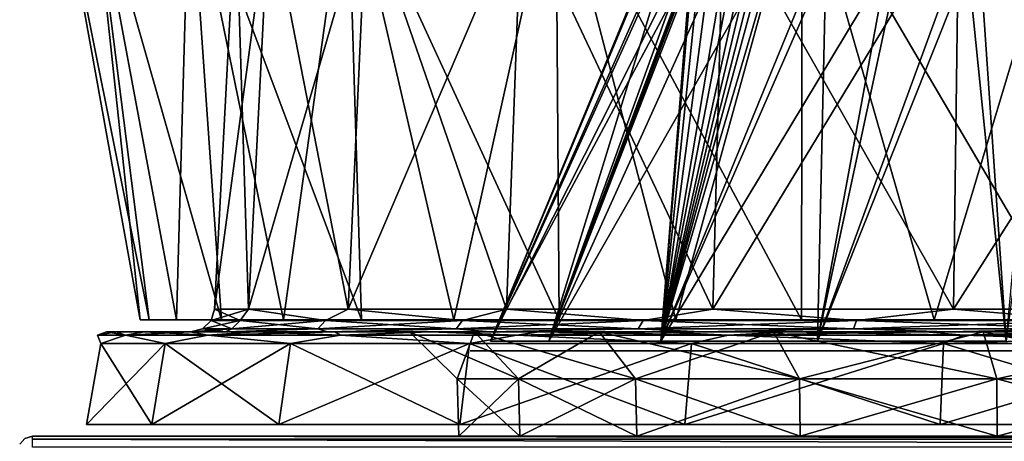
# Model space of a CAD drawing. Header units: millimetres. Extents: x -53 to 54, y -61 to 48.
# Tile 29 of 86: x -25 to -4, y -2 to 7. Entities that reach past the tile are written whole.
import ezdxf

# ---------------------------------------------------------------- set-up
doc = ezdxf.new("R2010")
doc.units = ezdxf.units.MM
doc.header["$LTSCALE"] = 65.185185
for name, color, linetype in [('274', 7, 'CONTINUOUS'), ('286', 7, 'CONTINUOUS'), ('292', 7, 'CONTINUOUS'), ('294', 7, 'CONTINUOUS'), ('33', 7, 'CONTINUOUS'), ('34', 7, 'CONTINUOUS'), ('348', 7, 'CONTINUOUS'), ('365', 7, 'CONTINUOUS'), ('366', 7, 'CONTINUOUS'), ('370', 7, 'CONTINUOUS'), ('373', 7, 'CONTINUOUS'), ('374', 7, 'CONTINUOUS'), ('38', 7, 'CONTINUOUS'), ('39', 7, 'CONTINUOUS'), ('55', 7, 'CONTINUOUS'), ('56', 7, 'CONTINUOUS')]:
    doc.layers.add(name, color=color, linetype=linetype)

msp = doc.modelspace()

# ---------------------------------------------------------------- linework, layer by layer
at = {"layer": '274', "color": 254, "linetype": 'Continuous', "true_color": 0xe3e3e3}
for points in [[(-15.169, -0.197, 2.181), (-13.94, -0.197, 6.366), (-11.325, 8.3, 2.812), (-15.169, -0.197, 2.181)], [(-15.169, -0.197, -2.181), (-15.169, -0.197, 2.181), (-11.645, 8.3, -0.739), (-15.169, -0.197, -2.181)], [(-11.645, 8.3, -0.739), (-15.169, -0.197, 2.181), (-11.621, 8.3, 1.049), (-11.645, 8.3, -0.739)], [(-11.621, 8.3, 1.049), (-15.169, -0.197, 2.181), (-11.325, 8.3, 2.812), (-11.621, 8.3, 1.049)], [(-13.94, -0.197, -6.366), (-15.169, -0.197, -2.181), (-10.878, 8.3, -4.222), (-13.94, -0.197, -6.366)], [(-10.878, 8.3, -4.222), (-15.169, -0.197, -2.181), (-11.396, 8.3, -2.51), (-10.878, 8.3, -4.222)], [(-11.396, 8.3, -2.51), (-15.169, -0.197, -2.181), (-11.645, 8.3, -0.739), (-11.396, 8.3, -2.51)], [(-11.325, 8.3, 2.812), (-13.94, -0.197, 6.366), (-10.762, 8.3, 4.51), (-11.325, 8.3, 2.812)], [(-10.762, 8.3, 4.51), (-13.94, -0.197, 6.366), (-10.863, 7.971, 4.711), (-10.762, 8.3, 4.51)], [(-11.582, -0.197, -10.036), (-13.94, -0.197, -6.366), (-9.095, 8.3, -7.31), (-11.582, -0.197, -10.036)], [(-9.095, 8.3, -7.31), (-13.94, -0.197, -6.366), (-10.105, 8.3, -5.834), (-9.095, 8.3, -7.31)], [(-10.105, 8.3, -5.834), (-13.94, -0.197, -6.366), (-10.878, 8.3, -4.222), (-10.105, 8.3, -5.834)], [(-9.512, 7.97, 7.052), (-11.582, -0.197, 10.036), (-9.287, 8.3, 7.065), (-9.512, 7.97, 7.052)], [(-9.287, 8.3, 7.065), (-11.582, -0.197, 10.036), (-8.098, 8.3, 8.401), (-9.287, 8.3, 7.065)], [(-11.582, -0.197, 10.036), (-8.285, -0.197, 12.892), (-8.098, 8.3, 8.401), (-11.582, -0.197, 10.036)], [(-7.871, 8.3, -8.614), (-11.582, -0.197, -10.036), (-9.095, 8.3, -7.31), (-7.871, 8.3, -8.614)], [(-6.463, 8.3, -9.715), (-11.582, -0.197, -10.036), (-7.871, 8.3, -8.614), (-6.463, 8.3, -9.715)], [(-8.285, -0.197, -12.892), (-11.582, -0.197, -10.036), (-6.463, 8.3, -9.715), (-8.285, -0.197, -12.892)], [(-8.285, -0.197, 12.892), (-4.318, -0.197, 14.704), (-5.182, 8.3, 10.455), (-8.285, -0.197, 12.892)], [(-6.719, 8.3, 9.54), (-8.285, -0.197, 12.892), (-5.182, 8.3, 10.455), (-6.719, 8.3, 9.54)], [(-8.098, 8.3, 8.401), (-8.285, -0.197, 12.892), (-6.719, 8.3, 9.54), (-8.098, 8.3, 8.401)], [(-4.318, -0.197, -14.704), (-8.285, -0.197, -12.892), (-4.902, 8.3, -10.589), (-4.318, -0.197, -14.704)], [(-4.902, 8.3, -10.589), (-8.285, -0.197, -12.892), (-6.463, 8.3, -9.715), (-4.902, 8.3, -10.589)], [(-5.182, 8.3, 10.455), (-4.318, -0.197, 14.704), (-3.524, 8.3, 11.124), (-5.182, 8.3, 10.455)], [(-3.227, 8.3, -11.214), (-4.318, -0.197, -14.704), (-4.902, 8.3, -10.589), (-3.227, 8.3, -11.214)], [(-10.863, 7.971, 4.711), (-13.94, -0.197, 6.366), (-10.933, 7.689, 4.91), (-10.863, 7.971, 4.711)], [(-9.72, 7.687, 7.013), (-11.582, -0.197, 10.036), (-9.512, 7.97, 7.052), (-9.72, 7.687, 7.013)], [(-10.933, 7.689, 4.91), (-13.94, -0.197, 6.366), (-10.977, 7.452, 5.105), (-10.933, 7.689, 4.91)], [(-9.912, 7.448, 6.952), (-11.582, -0.197, 10.036), (-9.72, 7.687, 7.013), (-9.912, 7.448, 6.952)], [(-13.94, -0.197, 6.366), (-11.582, -0.197, 10.036), (-10.977, 7.452, 5.105), (-13.94, -0.197, 6.366)], [(-10.977, 7.452, 5.105), (-11.582, -0.197, 10.036), (-10.999, 7.174, 5.381), (-10.977, 7.452, 5.105)], [(-10.165, 7.169, 6.832), (-11.582, -0.197, 10.036), (-9.912, 7.448, 6.952), (-10.165, 7.169, 6.832)], [(-10.999, 7.174, 5.381), (-11.582, -0.197, 10.036), (-10.98, 6.982, 5.631), (-10.999, 7.174, 5.381)], [(-10.372, 6.978, 6.69), (-11.582, -0.197, 10.036), (-10.165, 7.169, 6.832), (-10.372, 6.978, 6.69)], [(-10.98, 6.982, 5.631), (-11.582, -0.197, 10.036), (-10.863, 6.797, 6.044), (-10.98, 6.982, 5.631)], [(-10.668, 6.796, 6.382), (-11.582, -0.197, 10.036), (-10.372, 6.978, 6.69), (-10.668, 6.796, 6.382)], [(-10.863, 6.797, 6.044), (-11.582, -0.197, 10.036), (-10.668, 6.796, 6.382), (-10.863, 6.797, 6.044)]]:
    msp.add_3dface(points, dxfattribs=at)
at = {"layer": '286', "color": 254, "linetype": 'Continuous', "true_color": 0xe3e3e3}
for points in [[(-14.332, -0.4, -6.546), (-15.596, -0.4, -2.242), (-14.2, -0.4, -6.482), (-14.332, -0.4, -6.546)], [(-14.2, -0.4, -6.482), (-15.596, -0.4, -2.242), (-15.45, -0.4, -2.222), (-14.2, -0.4, -6.482)], [(-15.596, -0.4, -2.242), (-15.595, -0.4, 2.243), (-15.45, -0.4, -2.222), (-15.596, -0.4, -2.242)], [(-15.595, -0.4, 2.243), (-14.332, -0.4, 6.545), (-14.199, -0.4, 6.483), (-15.595, -0.4, 2.243)], [(-15.45, -0.4, -2.222), (-15.595, -0.4, 2.243), (-15.45, -0.4, 2.221), (-15.45, -0.4, -2.222)], [(-15.45, -0.4, 2.221), (-15.595, -0.4, 2.243), (-14.199, -0.4, 6.483), (-15.45, -0.4, 2.221)], [(-11.908, -0.4, -10.318), (-14.332, -0.4, -6.546), (-11.798, -0.4, -10.22), (-11.908, -0.4, -10.318)], [(-11.798, -0.4, -10.22), (-14.332, -0.4, -6.546), (-14.2, -0.4, -6.482), (-11.798, -0.4, -10.22)], [(-14.332, -0.4, 6.545), (-11.909, -0.4, 10.317), (-11.797, -0.4, 10.221), (-14.332, -0.4, 6.545)], [(-14.199, -0.4, 6.483), (-14.332, -0.4, 6.545), (-11.797, -0.4, 10.221), (-14.199, -0.4, 6.483)], [(-11.909, -0.4, 10.317), (-8.519, -0.4, 13.254), (-8.439, -0.4, 13.131), (-11.909, -0.4, 10.317)], [(-11.797, -0.4, 10.221), (-11.909, -0.4, 10.317), (-8.439, -0.4, 13.131), (-11.797, -0.4, 10.221)], [(-8.519, -0.4, -13.254), (-11.908, -0.4, -10.318), (-8.44, -0.4, -13.13), (-8.519, -0.4, -13.254)], [(-8.44, -0.4, -13.13), (-11.908, -0.4, -10.318), (-11.798, -0.4, -10.22), (-8.44, -0.4, -13.13)], [(-4.439, -0.4, -15.118), (-8.519, -0.4, -13.254), (-4.398, -0.4, -14.977), (-4.439, -0.4, -15.118)], [(-4.398, -0.4, -14.977), (-8.519, -0.4, -13.254), (-8.44, -0.4, -13.13), (-4.398, -0.4, -14.977)], [(-8.519, -0.4, 13.254), (-4.44, -0.4, 15.117), (-4.397, -0.4, 14.977), (-8.519, -0.4, 13.254)], [(-8.439, -0.4, 13.131), (-8.519, -0.4, 13.254), (-4.397, -0.4, 14.977), (-8.439, -0.4, 13.131)], [(-4.44, -0.4, 15.117), (0, -0.4, 15.756), (0, -0.4, 15.609), (-4.44, -0.4, 15.117)], [(-4.44, -0.4, 15.117), (0, -0.4, 15.609), (-4.397, -0.4, 14.977), (-4.44, -0.4, 15.117)], [(0, -0.4, -15.756), (-4.439, -0.4, -15.118), (0, -0.4, -15.609), (0, -0.4, -15.756)], [(0, -0.4, -15.609), (-4.439, -0.4, -15.118), (-4.398, -0.4, -14.977), (0, -0.4, -15.609)]]:
    msp.add_3dface(points, dxfattribs=at)
at = {"layer": '292', "linetype": 'Continuous'}
for points in [[(-23.248, 0, 0), (-23.049, 0, 3.035), (-23.049, 0, -3.035), (-23.248, 0, 0)], [(-23.049, 0, -3.035), (-22.456, 0, 6.017), (-22.456, 0, -6.017), (-23.049, 0, -3.035)], [(-23.049, 0, 3.035), (-22.456, 0, 6.017), (-23.049, 0, -3.035), (-23.049, 0, 3.035)], [(-22.456, 0, -6.017), (-21.479, 0, 8.897), (-21.479, 0, -8.897), (-22.456, 0, -6.017)], [(-22.456, 0, 6.017), (-21.479, 0, 8.897), (-22.456, 0, -6.017), (-22.456, 0, 6.017)], [(-21.479, 0, 8.897), (-20.134, 0, 11.624), (-21.479, 0, -8.897), (-21.479, 0, 8.897)], [(-21.479, 0, -8.897), (-20.134, 0, 11.624), (-20.134, 0, -11.624), (-21.479, 0, -8.897)], [(-20.134, 0, -11.624), (-18.444, 0, 14.153), (-18.444, 0, -14.153), (-20.134, 0, -11.624)], [(-20.134, 0, 11.624), (-18.444, 0, 14.153), (-20.134, 0, -11.624), (-20.134, 0, 11.624)], [(-16.874, 0, -2.426), (-18.444, 0, -14.153), (-16.874, 0, 2.426), (-16.874, 0, -2.426)], [(-16.439, 0, -16.439), (-18.444, 0, -14.153), (-16.874, 0, -2.426), (-16.439, 0, -16.439)], [(-18.444, 0, -14.153), (-16.439, 0, 16.439), (-16.874, 0, 2.426), (-18.444, 0, -14.153)], [(-18.444, 0, 14.153), (-16.439, 0, 16.439), (-18.444, 0, -14.153), (-18.444, 0, 14.153)], [(-15.507, 0, -7.082), (-16.439, 0, -16.439), (-16.874, 0, -2.426), (-15.507, 0, -7.082)], [(-16.874, 0, 2.426), (-16.439, 0, 16.439), (-15.507, 0, 7.082), (-16.874, 0, 2.426)], [(-14.152, 0, -18.444), (-16.439, 0, -16.439), (-15.507, 0, -7.082), (-14.152, 0, -18.444)], [(-16.439, 0, 16.439), (-14.152, 0, 18.444), (-15.507, 0, 7.082), (-16.439, 0, 16.439)], [(-12.884, 0, -11.164), (-14.152, 0, -18.444), (-15.507, 0, -7.082), (-12.884, 0, -11.164)], [(-15.507, 0, 7.082), (-14.152, 0, 18.444), (-12.884, 0, 11.164), (-15.507, 0, 7.082)], [(-11.624, 0, -20.134), (-14.152, 0, -18.444), (-12.884, 0, -11.164), (-11.624, 0, -20.134)], [(-14.152, 0, 18.444), (-11.624, 0, 20.134), (-12.884, 0, 11.164), (-14.152, 0, 18.444)], [(-9.217, 0, -14.341), (-11.624, 0, -20.134), (-12.884, 0, -11.164), (-9.217, 0, -14.341)], [(-12.884, 0, 11.164), (-11.624, 0, 20.134), (-9.217, 0, 14.341), (-12.884, 0, 11.164)], [(-8.896, 0, -21.479), (-11.624, 0, -20.134), (-9.217, 0, -14.341), (-8.896, 0, -21.479)], [(-11.624, 0, 20.134), (-8.896, 0, 21.479), (-9.217, 0, 14.341), (-11.624, 0, 20.134)], [(-4.803, 0, -16.357), (-8.896, 0, -21.479), (-9.217, 0, -14.341), (-4.803, 0, -16.357)], [(-9.217, 0, 14.341), (-6.017, 0, 22.456), (-4.803, 0, 16.357), (-9.217, 0, 14.341)], [(-8.896, 0, 21.479), (-6.017, 0, 22.456), (-9.217, 0, 14.341), (-8.896, 0, 21.479)], [(-6.017, 0, -22.456), (-8.896, 0, -21.479), (-4.803, 0, -16.357), (-6.017, 0, -22.456)], [(-3.034, 0, -23.049), (-6.017, 0, -22.456), (-4.803, 0, -16.357), (-3.034, 0, -23.049)], [(-6.017, 0, 22.456), (-3.034, 0, 23.049), (-4.803, 0, 16.357), (-6.017, 0, 22.456)], [(0, 0, -17.048), (-3.034, 0, -23.049), (-4.803, 0, -16.357), (0, 0, -17.048)], [(-3.034, 0, 23.049), (0, 0, 23.248), (-4.803, 0, 16.357), (-3.034, 0, 23.049)], [(-4.803, 0, 16.357), (0, 0, 23.248), (0, 0, 17.048), (-4.803, 0, 16.357)]]:
    msp.add_3dface(points, dxfattribs=at)
at = {"layer": '294', "linetype": 'Continuous'}
for points in [[(-24.808, -2.2, -25.276), (-24.808, -2.2, 25.127), (-23.964, -2.2, -2.91), (-24.808, -2.2, -25.276)], [(-24.808, -2.2, 25.127), (0, -2.2, 24.14), (-5.777, -2.2, 23.438), (-24.808, -2.2, 25.127)], [(-23.964, -2.2, -2.91), (-24.808, -2.2, 25.127), (-23.964, -2.2, 2.91), (-23.964, -2.2, -2.91)], [(-23.964, -2.2, 2.91), (-24.808, -2.2, 25.127), (-22.571, -2.2, 8.56), (-23.964, -2.2, 2.91)], [(-22.571, -2.2, 8.56), (-24.808, -2.2, 25.127), (-19.866, -2.2, 13.713), (-22.571, -2.2, 8.56)], [(-19.866, -2.2, 13.713), (-24.808, -2.2, 25.127), (-16.007, -2.2, 18.069), (-19.866, -2.2, 13.713)], [(-16.007, -2.2, 18.069), (-24.808, -2.2, 25.127), (-11.218, -2.2, 21.375), (-16.007, -2.2, 18.069)], [(-11.218, -2.2, 21.375), (-24.808, -2.2, 25.127), (-5.777, -2.2, 23.438), (-11.218, -2.2, 21.375)], [(0, -2.2, -24.14), (-24.808, -2.2, -25.276), (-5.777, -2.2, -23.438), (0, -2.2, -24.14)], [(-5.777, -2.2, -23.438), (-24.808, -2.2, -25.276), (-11.218, -2.2, -21.375), (-5.777, -2.2, -23.438)], [(-11.218, -2.2, -21.375), (-24.808, -2.2, -25.276), (-16.007, -2.2, -18.069), (-11.218, -2.2, -21.375)], [(-16.007, -2.2, -18.069), (-24.808, -2.2, -25.276), (-19.866, -2.2, -13.713), (-16.007, -2.2, -18.069)], [(-19.866, -2.2, -13.713), (-24.808, -2.2, -25.276), (-22.571, -2.2, -8.56), (-19.866, -2.2, -13.713)], [(-22.571, -2.2, -8.56), (-24.808, -2.2, -25.276), (-23.964, -2.2, -2.91), (-22.571, -2.2, -8.56)], [(24.808, -2.2, -25.276), (-24.808, -2.2, -25.276), (0, -2.2, -24.14), (24.808, -2.2, -25.276)], [(-24.808, -2.2, 25.127), (24.808, -2.2, 25.127), (0, -2.2, 24.14), (-24.808, -2.2, 25.127)]]:
    msp.add_3dface(points, dxfattribs=at)
at = {"layer": '33', "color": 7, "linetype": 'Continuous', "true_color": 0xe0f2ff}
for points in [[(-20.975, 0.474), (-20.26, 0.474, -5.429), (-20.528, 9), (-20.975, 0.474)], [(-20.528, 9), (-20.26, 0.474, -5.429), (-19.829, 9, -5.313), (-20.528, 9)], [(-20.26, 0.474, -5.429), (-18.165, 0.474, -10.488), (-19.829, 9, -5.313), (-20.26, 0.474, -5.429)], [(-19.829, 9, -5.313), (-18.165, 0.474, -10.488), (-17.778, 9, -10.264), (-19.829, 9, -5.313)], [(-18.165, 0.474, -10.488), (-14.832, 0.474, -14.832), (-17.778, 9, -10.264), (-18.165, 0.474, -10.488)], [(-17.778, 9, -10.264), (-14.832, 0.474, -14.832), (-14.516, 9, -14.516), (-17.778, 9, -10.264)], [(-14.832, 0.474, -14.832), (-10.488, 0.474, -18.165), (-14.516, 9, -14.516), (-14.832, 0.474, -14.832)], [(-14.516, 9, -14.516), (-10.488, 0.474, -18.165), (-10.264, 9, -17.778), (-14.516, 9, -14.516)], [(-10.488, 0.474, -18.165), (-5.429, 0.474, -20.26), (-10.264, 9, -17.778), (-10.488, 0.474, -18.165)], [(-10.264, 9, -17.778), (-5.429, 0.474, -20.26), (-5.313, 9, -19.829), (-10.264, 9, -17.778)], [(-5.429, 0.474, -20.26), (0, 0.474, -20.975), (-5.313, 9, -19.829), (-5.429, 0.474, -20.26)], [(-5.313, 9, -19.829), (0, 0.474, -20.975), (0, 9, -20.528), (-5.313, 9, -19.829)]]:
    msp.add_3dface(points, dxfattribs=at)
at = {"layer": '34', "color": 7, "linetype": 'Continuous', "true_color": 0xe0f2ff}
for points in [[(-20.975, 0.474), (-20.528, 9), (-19.829, 9, 5.313), (-20.975, 0.474)], [(-20.26, 0.474, 5.429), (-20.975, 0.474), (-19.829, 9, 5.313), (-20.26, 0.474, 5.429)], [(-17.778, 9, 10.264), (-20.26, 0.474, 5.429), (-19.829, 9, 5.313), (-17.778, 9, 10.264)], [(-18.165, 0.474, 10.488), (-20.26, 0.474, 5.429), (-17.778, 9, 10.264), (-18.165, 0.474, 10.488)], [(-14.516, 9, 14.516), (-18.165, 0.474, 10.488), (-17.778, 9, 10.264), (-14.516, 9, 14.516)], [(-14.832, 0.474, 14.832), (-18.165, 0.474, 10.488), (-14.516, 9, 14.516), (-14.832, 0.474, 14.832)], [(-10.488, 0.474, 18.165), (-14.832, 0.474, 14.832), (-10.264, 9, 17.778), (-10.488, 0.474, 18.165)], [(-10.264, 9, 17.778), (-14.832, 0.474, 14.832), (-14.516, 9, 14.516), (-10.264, 9, 17.778)], [(-5.313, 9, 19.829), (-10.488, 0.474, 18.165), (-10.264, 9, 17.778), (-5.313, 9, 19.829)], [(-5.429, 0.474, 20.26), (-10.488, 0.474, 18.165), (-5.313, 9, 19.829), (-5.429, 0.474, 20.26)], [(0, 0.474, 20.975), (-5.429, 0.474, 20.26), (0, 9, 20.528), (0, 0.474, 20.975)], [(0, 9, 20.528), (-5.429, 0.474, 20.26), (-5.313, 9, 19.829), (0, 9, 20.528)]]:
    msp.add_3dface(points, dxfattribs=at)
at = {"layer": '348', "linetype": 'Continuous'}
for points in [[(-23.372, -0.248, -2.838), (-22.014, -0.248, -8.349), (-23.67, -1.952, -2.874), (-23.372, -0.248, -2.838)], [(-22.295, -1.952, 8.455), (-23.372, -0.248, 2.838), (-23.67, -1.952, 2.874), (-22.295, -1.952, 8.455)], [(-23.67, -1.952, 2.874), (-23.372, -0.248, -2.838), (-23.67, -1.952, -2.874), (-23.67, -1.952, 2.874)], [(-23.372, -0.248, 2.838), (-23.372, -0.248, -2.838), (-23.67, -1.952, 2.874), (-23.372, -0.248, 2.838)], [(-23.67, -1.952, -2.874), (-22.014, -0.248, -8.349), (-22.295, -1.952, -8.455), (-23.67, -1.952, -2.874)], [(-22.014, -0.248, 8.349), (-23.372, -0.248, 2.838), (-22.295, -1.952, 8.455), (-22.014, -0.248, 8.349)], [(-22.295, -1.952, -8.455), (-19.376, -0.248, -13.374), (-19.623, -1.952, -13.545), (-22.295, -1.952, -8.455)], [(-22.014, -0.248, -8.349), (-19.376, -0.248, -13.374), (-22.295, -1.952, -8.455), (-22.014, -0.248, -8.349)], [(-19.623, -1.952, 13.545), (-22.014, -0.248, 8.349), (-22.295, -1.952, 8.455), (-19.623, -1.952, 13.545)], [(-19.376, -0.248, 13.374), (-22.014, -0.248, 8.349), (-19.623, -1.952, 13.545), (-19.376, -0.248, 13.374)], [(-19.623, -1.952, -13.545), (-15.612, -0.248, -17.623), (-15.812, -1.952, -17.848), (-19.623, -1.952, -13.545)], [(-19.376, -0.248, -13.374), (-15.612, -0.248, -17.623), (-19.623, -1.952, -13.545), (-19.376, -0.248, -13.374)], [(-15.812, -1.952, 17.848), (-19.376, -0.248, 13.374), (-19.623, -1.952, 13.545), (-15.812, -1.952, 17.848)], [(-15.612, -0.248, 17.623), (-19.376, -0.248, 13.374), (-15.812, -1.952, 17.848), (-15.612, -0.248, 17.623)], [(-11.081, -1.952, 21.113), (-15.612, -0.248, 17.623), (-15.812, -1.952, 17.848), (-11.081, -1.952, 21.113)], [(-15.612, -0.248, -17.623), (-10.941, -0.248, -20.847), (-15.812, -1.952, -17.848), (-15.612, -0.248, -17.623)], [(-15.812, -1.952, -17.848), (-10.941, -0.248, -20.847), (-11.081, -1.952, -21.113), (-15.812, -1.952, -17.848)], [(-10.941, -0.248, 20.847), (-15.612, -0.248, 17.623), (-11.081, -1.952, 21.113), (-10.941, -0.248, 20.847)], [(-5.706, -1.952, 23.151), (-10.941, -0.248, 20.847), (-11.081, -1.952, 21.113), (-5.706, -1.952, 23.151)], [(-10.941, -0.248, -20.847), (-5.634, -0.248, -22.86), (-11.081, -1.952, -21.113), (-10.941, -0.248, -20.847)], [(-11.081, -1.952, -21.113), (-5.634, -0.248, -22.86), (-5.706, -1.952, -23.151), (-11.081, -1.952, -21.113)], [(-5.634, -0.248, 22.86), (-10.941, -0.248, 20.847), (-5.706, -1.952, 23.151), (-5.634, -0.248, 22.86)], [(0, -1.952, 23.844), (-5.634, -0.248, 22.86), (-5.706, -1.952, 23.151), (0, -1.952, 23.844)], [(-5.634, -0.248, -22.86), (0, -0.248, -23.544), (-5.706, -1.952, -23.151), (-5.634, -0.248, -22.86)], [(-5.706, -1.952, -23.151), (0, -0.248, -23.544), (0, -1.952, -23.844), (-5.706, -1.952, -23.151)], [(0, -0.248, 23.544), (-5.634, -0.248, 22.86), (0, -1.952, 23.844), (0, -0.248, 23.544)]]:
    msp.add_3dface(points, dxfattribs=at)
at = {"layer": '365', "linetype": 'Continuous'}
for points in [[(-24.808, -2.2, -25.276), (24.808, -2.2, -25.276), (24.808, -2.264, -25.461), (-24.808, -2.2, -25.276)], [(-24.808, -2.2, -25.276), (24.808, -2.264, -25.461), (-24.808, -2.264, -25.461), (-24.808, -2.2, -25.276)], [(24.808, -2.264, -25.461), (24.808, -2.429, -25.567), (-24.808, -2.264, -25.461), (24.808, -2.264, -25.461)], [(24.808, -2.429, -25.567), (-24.808, -2.429, -25.567), (-24.808, -2.264, -25.461), (24.808, -2.429, -25.567)]]:
    msp.add_3dface(points, dxfattribs=at)
at = {"layer": '366', "linetype": 'Continuous'}
for points in [[(-24.966, -2.245, -25.276), (-25.076, -2.365, -25.276), (-24.966, -2.245, 25.127), (-24.966, -2.245, -25.276)], [(-25.076, -2.365, -25.276), (-25.076, -2.365, 25.127), (-24.966, -2.245, 25.127), (-25.076, -2.365, -25.276)], [(-24.808, -2.2, 25.127), (-24.966, -2.245, -25.276), (-24.966, -2.245, 25.127), (-24.808, -2.2, 25.127)], [(-24.808, -2.2, 25.127), (-24.808, -2.2, -25.276), (-24.966, -2.245, -25.276), (-24.808, -2.2, 25.127)]]:
    msp.add_3dface(points, dxfattribs=at)
at = {"layer": '370', "linetype": 'Continuous'}
for points in [[(-23.248, 0, 0), (-23.049, 0, -3.035), (-23.441, -0.07), (-23.248, 0, 0)], [(-22.853, -0.07, 5.216), (-23.248, 0, 0), (-23.441, -0.07), (-22.853, -0.07, 5.216)], [(-23.441, -0.07), (-23.049, 0, -3.035), (-22.853, -0.07, -5.216), (-23.441, -0.07)], [(-23.049, 0, 3.035), (-23.248, 0, 0), (-22.853, -0.07, 5.216), (-23.049, 0, 3.035)], [(-23.049, 0, -3.035), (-22.456, 0, -6.017), (-22.853, -0.07, -5.216), (-23.049, 0, -3.035)], [(-22.456, 0, 6.017), (-23.049, 0, 3.035), (-22.853, -0.07, 5.216), (-22.456, 0, 6.017)], [(-21.12, -0.07, 10.171), (-22.456, 0, 6.017), (-22.853, -0.07, 5.216), (-21.12, -0.07, 10.171)], [(-22.456, 0, -6.017), (-21.479, 0, -8.897), (-22.853, -0.07, -5.216), (-22.456, 0, -6.017)], [(-22.853, -0.07, -5.216), (-21.479, 0, -8.897), (-21.12, -0.07, -10.171), (-22.853, -0.07, -5.216)], [(-21.479, 0, 8.897), (-22.456, 0, 6.017), (-21.12, -0.07, 10.171), (-21.479, 0, 8.897)], [(-20.134, 0, 11.624), (-21.479, 0, 8.897), (-21.12, -0.07, 10.171), (-20.134, 0, 11.624)], [(-21.479, 0, -8.897), (-20.134, 0, -11.624), (-21.12, -0.07, -10.171), (-21.479, 0, -8.897)], [(-21.12, -0.07, -10.171), (-18.444, 0, -14.153), (-18.327, -0.07, -14.615), (-21.12, -0.07, -10.171)], [(-18.327, -0.07, 14.615), (-20.134, 0, 11.624), (-21.12, -0.07, 10.171), (-18.327, -0.07, 14.615)], [(-20.134, 0, -11.624), (-18.444, 0, -14.153), (-21.12, -0.07, -10.171), (-20.134, 0, -11.624)], [(-18.444, 0, 14.153), (-20.134, 0, 11.624), (-18.327, -0.07, 14.615), (-18.444, 0, 14.153)], [(-16.439, 0, 16.439), (-18.444, 0, 14.153), (-18.327, -0.07, 14.615), (-16.439, 0, 16.439)], [(-18.444, 0, -14.153), (-16.439, 0, -16.439), (-18.327, -0.07, -14.615), (-18.444, 0, -14.153)], [(-14.615, -0.07, 18.327), (-16.439, 0, 16.439), (-18.327, -0.07, 14.615), (-14.615, -0.07, 18.327)], [(-18.327, -0.07, -14.615), (-16.439, 0, -16.439), (-14.615, -0.07, -18.327), (-18.327, -0.07, -14.615)], [(-14.152, 0, 18.444), (-16.439, 0, 16.439), (-14.615, -0.07, 18.327), (-14.152, 0, 18.444)], [(-16.439, 0, -16.439), (-14.152, 0, -18.444), (-14.615, -0.07, -18.327), (-16.439, 0, -16.439)], [(-10.171, -0.07, 21.12), (-14.152, 0, 18.444), (-14.615, -0.07, 18.327), (-10.171, -0.07, 21.12)], [(-14.615, -0.07, -18.327), (-11.624, 0, -20.134), (-10.171, -0.07, -21.12), (-14.615, -0.07, -18.327)], [(-14.152, 0, -18.444), (-11.624, 0, -20.134), (-14.615, -0.07, -18.327), (-14.152, 0, -18.444)], [(-11.624, 0, 20.134), (-14.152, 0, 18.444), (-10.171, -0.07, 21.12), (-11.624, 0, 20.134)], [(-8.896, 0, 21.479), (-11.624, 0, 20.134), (-10.171, -0.07, 21.12), (-8.896, 0, 21.479)], [(-11.624, 0, -20.134), (-8.896, 0, -21.479), (-10.171, -0.07, -21.12), (-11.624, 0, -20.134)], [(-5.216, -0.07, 22.853), (-8.896, 0, 21.479), (-10.171, -0.07, 21.12), (-5.216, -0.07, 22.853)], [(-10.171, -0.07, -21.12), (-6.017, 0, -22.456), (-5.216, -0.07, -22.853), (-10.171, -0.07, -21.12)], [(-8.896, 0, -21.479), (-6.017, 0, -22.456), (-10.171, -0.07, -21.12), (-8.896, 0, -21.479)], [(-6.017, 0, 22.456), (-8.896, 0, 21.479), (-5.216, -0.07, 22.853), (-6.017, 0, 22.456)], [(-3.034, 0, 23.049), (-6.017, 0, 22.456), (-5.216, -0.07, 22.853), (-3.034, 0, 23.049)], [(-6.017, 0, -22.456), (-3.034, 0, -23.049), (-5.216, -0.07, -22.853), (-6.017, 0, -22.456)], [(0, -0.07, 23.441), (-3.034, 0, 23.049), (-5.216, -0.07, 22.853), (0, -0.07, 23.441)], [(-3.034, 0, -23.049), (0, 0, -23.248), (-5.216, -0.07, -22.853), (-3.034, 0, -23.049)], [(-5.216, -0.07, -22.853), (0, 0, -23.248), (0, -0.07, -23.441), (-5.216, -0.07, -22.853)], [(-23.372, -0.248, 2.838), (-22.853, -0.07, 5.216), (-23.441, -0.07), (-23.372, -0.248, 2.838)], [(-23.372, -0.248, -2.838), (-23.372, -0.248, 2.838), (-23.441, -0.07), (-23.372, -0.248, -2.838)], [(-23.372, -0.248, -2.838), (-23.441, -0.07), (-22.853, -0.07, -5.216), (-23.372, -0.248, -2.838)], [(-22.014, -0.248, -8.349), (-23.372, -0.248, -2.838), (-22.853, -0.07, -5.216), (-22.014, -0.248, -8.349)], [(-23.372, -0.248, 2.838), (-22.014, -0.248, 8.349), (-22.853, -0.07, 5.216), (-23.372, -0.248, 2.838)], [(-22.014, -0.248, -8.349), (-22.853, -0.07, -5.216), (-21.12, -0.07, -10.171), (-22.014, -0.248, -8.349)], [(-22.014, -0.248, 8.349), (-21.12, -0.07, 10.171), (-22.853, -0.07, 5.216), (-22.014, -0.248, 8.349)], [(-22.014, -0.248, 8.349), (-19.376, -0.248, 13.374), (-21.12, -0.07, 10.171), (-22.014, -0.248, 8.349)], [(-19.376, -0.248, -13.374), (-22.014, -0.248, -8.349), (-21.12, -0.07, -10.171), (-19.376, -0.248, -13.374)], [(-19.376, -0.248, 13.374), (-18.327, -0.07, 14.615), (-21.12, -0.07, 10.171), (-19.376, -0.248, 13.374)], [(-19.376, -0.248, -13.374), (-21.12, -0.07, -10.171), (-18.327, -0.07, -14.615), (-19.376, -0.248, -13.374)], [(-15.612, -0.248, -17.623), (-19.376, -0.248, -13.374), (-18.327, -0.07, -14.615), (-15.612, -0.248, -17.623)], [(-19.376, -0.248, 13.374), (-15.612, -0.248, 17.623), (-18.327, -0.07, 14.615), (-19.376, -0.248, 13.374)], [(-15.612, -0.248, 17.623), (-14.615, -0.07, 18.327), (-18.327, -0.07, 14.615), (-15.612, -0.248, 17.623)], [(-15.612, -0.248, -17.623), (-18.327, -0.07, -14.615), (-14.615, -0.07, -18.327), (-15.612, -0.248, -17.623)], [(-10.941, -0.248, -20.847), (-15.612, -0.248, -17.623), (-14.615, -0.07, -18.327), (-10.941, -0.248, -20.847)], [(-15.612, -0.248, 17.623), (-10.941, -0.248, 20.847), (-14.615, -0.07, 18.327), (-15.612, -0.248, 17.623)], [(-10.941, -0.248, -20.847), (-14.615, -0.07, -18.327), (-10.171, -0.07, -21.12), (-10.941, -0.248, -20.847)], [(-10.941, -0.248, 20.847), (-10.171, -0.07, 21.12), (-14.615, -0.07, 18.327), (-10.941, -0.248, 20.847)], [(-5.634, -0.248, -22.86), (-10.941, -0.248, -20.847), (-10.171, -0.07, -21.12), (-5.634, -0.248, -22.86)], [(-10.941, -0.248, 20.847), (-5.634, -0.248, 22.86), (-10.171, -0.07, 21.12), (-10.941, -0.248, 20.847)], [(-5.634, -0.248, -22.86), (-10.171, -0.07, -21.12), (-5.216, -0.07, -22.853), (-5.634, -0.248, -22.86)], [(-5.634, -0.248, 22.86), (-5.216, -0.07, 22.853), (-10.171, -0.07, 21.12), (-5.634, -0.248, 22.86)], [(0, -0.248, -23.544), (-5.634, -0.248, -22.86), (0, -0.07, -23.441), (0, -0.248, -23.544)], [(-5.634, -0.248, -22.86), (-5.216, -0.07, -22.853), (0, -0.07, -23.441), (-5.634, -0.248, -22.86)], [(-5.634, -0.248, 22.86), (0, -0.248, 23.544), (-5.216, -0.07, 22.853), (-5.634, -0.248, 22.86)], [(0, -0.248, 23.544), (0, -0.07, 23.441), (-5.216, -0.07, 22.853), (0, -0.248, 23.544)]]:
    msp.add_3dface(points, dxfattribs=at)
at = {"layer": '373', "linetype": 'Continuous'}
for points in [[(-15.869, -0.99, 2.282), (-14.583, -0.99, 6.66), (-15.837, -2.2, 2.277), (-15.869, -0.99, 2.282)], [(-15.869, -0.99, -2.282), (-15.869, -0.99, 2.282), (-15.837, -2.2, -2.277), (-15.869, -0.99, -2.282)], [(-15.837, -2.2, -2.277), (-15.869, -0.99, 2.282), (-15.837, -2.2, 2.277), (-15.837, -2.2, -2.277)], [(-14.554, -2.2, -6.647), (-15.869, -0.99, -2.282), (-15.837, -2.2, -2.277), (-14.554, -2.2, -6.647)], [(-14.583, -0.99, -6.66), (-15.869, -0.99, -2.282), (-14.554, -2.2, -6.647), (-14.583, -0.99, -6.66)], [(-15.837, -2.2, 2.277), (-14.583, -0.99, 6.66), (-14.554, -2.2, 6.647), (-15.837, -2.2, 2.277)], [(-14.583, -0.99, 6.66), (-12.116, -0.99, 10.499), (-14.554, -2.2, 6.647), (-14.583, -0.99, 6.66)], [(-12.092, -2.2, -10.478), (-14.583, -0.99, -6.66), (-14.554, -2.2, -6.647), (-12.092, -2.2, -10.478)], [(-12.116, -0.99, -10.499), (-14.583, -0.99, -6.66), (-12.092, -2.2, -10.478), (-12.116, -0.99, -10.499)], [(-14.554, -2.2, 6.647), (-12.116, -0.99, 10.499), (-12.092, -2.2, 10.478), (-14.554, -2.2, 6.647)], [(-12.116, -0.99, 10.499), (-8.667, -0.99, 13.487), (-12.092, -2.2, 10.478), (-12.116, -0.99, 10.499)], [(-8.65, -2.2, -13.46), (-12.116, -0.99, -10.499), (-12.092, -2.2, -10.478), (-8.65, -2.2, -13.46)], [(-8.667, -0.99, -13.487), (-12.116, -0.99, -10.499), (-8.65, -2.2, -13.46), (-8.667, -0.99, -13.487)], [(-12.092, -2.2, 10.478), (-8.667, -0.99, 13.487), (-8.65, -2.2, 13.46), (-12.092, -2.2, 10.478)], [(-8.667, -0.99, 13.487), (-4.517, -0.99, 15.382), (-8.65, -2.2, 13.46), (-8.667, -0.99, 13.487)], [(-4.508, -2.2, -15.352), (-8.667, -0.99, -13.487), (-8.65, -2.2, -13.46), (-4.508, -2.2, -15.352)], [(-4.517, -0.99, -15.382), (-8.667, -0.99, -13.487), (-4.508, -2.2, -15.352), (-4.517, -0.99, -15.382)], [(-8.65, -2.2, 13.46), (-4.517, -0.99, 15.382), (-4.508, -2.2, 15.352), (-8.65, -2.2, 13.46)], [(-4.517, -0.99, 15.382), (0, -0.99, 16.032), (-4.508, -2.2, 15.352), (-4.517, -0.99, 15.382)], [(0, -2.2, -16), (-4.517, -0.99, -15.382), (-4.508, -2.2, -15.352), (0, -2.2, -16)], [(0, -0.99, -16.032), (-4.517, -0.99, -15.382), (0, -2.2, -16), (0, -0.99, -16.032)], [(-4.508, -2.2, 15.352), (0, -0.99, 16.032), (0, -2.2, 16), (-4.508, -2.2, 15.352)]]:
    msp.add_3dface(points, dxfattribs=at)
at = {"layer": '374', "linetype": 'Continuous'}
for points in [[(-15.507, 0, -7.082), (-16.874, 0, -2.426), (-14.583, -0.99, -6.66), (-15.507, 0, -7.082)], [(-16.874, 0, -2.426), (-16.874, 0, 2.426), (-15.869, -0.99, -2.282), (-16.874, 0, -2.426)], [(-16.874, 0, -2.426), (-15.869, -0.99, -2.282), (-14.583, -0.99, -6.66), (-16.874, 0, -2.426)], [(-16.874, 0, 2.426), (-15.507, 0, 7.082), (-15.869, -0.99, 2.282), (-16.874, 0, 2.426)], [(-16.874, 0, 2.426), (-15.869, -0.99, 2.282), (-15.869, -0.99, -2.282), (-16.874, 0, 2.426)], [(-15.507, 0, 7.082), (-14.583, -0.99, 6.66), (-15.869, -0.99, 2.282), (-15.507, 0, 7.082)], [(-15.507, 0, 7.082), (-12.884, 0, 11.164), (-14.583, -0.99, 6.66), (-15.507, 0, 7.082)], [(-15.507, 0, -7.082), (-14.583, -0.99, -6.66), (-12.116, -0.99, -10.499), (-15.507, 0, -7.082)], [(-12.884, 0, -11.164), (-15.507, 0, -7.082), (-12.116, -0.99, -10.499), (-12.884, 0, -11.164)], [(-12.884, 0, 11.164), (-12.116, -0.99, 10.499), (-14.583, -0.99, 6.66), (-12.884, 0, 11.164)], [(-12.884, 0, 11.164), (-9.217, 0, 14.341), (-12.116, -0.99, 10.499), (-12.884, 0, 11.164)], [(-12.884, 0, -11.164), (-12.116, -0.99, -10.499), (-8.667, -0.99, -13.487), (-12.884, 0, -11.164)], [(-9.217, 0, -14.341), (-12.884, 0, -11.164), (-8.667, -0.99, -13.487), (-9.217, 0, -14.341)], [(-9.217, 0, 14.341), (-8.667, -0.99, 13.487), (-12.116, -0.99, 10.499), (-9.217, 0, 14.341)], [(-4.803, 0, -16.357), (-9.217, 0, -14.341), (-4.517, -0.99, -15.382), (-4.803, 0, -16.357)], [(-9.217, 0, 14.341), (-4.803, 0, 16.357), (-8.667, -0.99, 13.487), (-9.217, 0, 14.341)], [(-9.217, 0, -14.341), (-8.667, -0.99, -13.487), (-4.517, -0.99, -15.382), (-9.217, 0, -14.341)], [(-4.803, 0, 16.357), (-4.517, -0.99, 15.382), (-8.667, -0.99, 13.487), (-4.803, 0, 16.357)], [(0, 0, -17.048), (-4.803, 0, -16.357), (0, -0.99, -16.032), (0, 0, -17.048)], [(-4.803, 0, 16.357), (0, 0, 17.048), (-4.517, -0.99, 15.382), (-4.803, 0, 16.357)], [(-4.803, 0, -16.357), (-4.517, -0.99, -15.382), (0, -0.99, -16.032), (-4.803, 0, -16.357)], [(0, 0, 17.048), (0, -0.99, 16.032), (-4.517, -0.99, 15.382), (0, 0, 17.048)]]:
    msp.add_3dface(points, dxfattribs=at)
at = {"layer": '38', "color": 7, "linetype": 'Continuous', "true_color": 0xe0f2ff}
for points in [[(-24.287, 9.914), (-23.581, 9.914, -5.812), (-22.544, 0.247), (-24.287, 9.914)], [(-23.581, 9.914, -5.812), (-21.505, 9.914, -11.287), (-21.776, 0.247, -5.835), (-23.581, 9.914, -5.812)], [(-22.352, 0.247, -2.943), (-23.581, 9.914, -5.812), (-21.776, 0.247, -5.835), (-22.352, 0.247, -2.943)], [(-22.544, 0.247), (-23.581, 9.914, -5.812), (-22.352, 0.247, -2.943), (-22.544, 0.247)], [(-21.776, 0.247, -5.835), (-21.505, 9.914, -11.287), (-20.828, 0.247, -8.627), (-21.776, 0.247, -5.835)], [(-20.828, 0.247, -8.627), (-21.505, 9.914, -11.287), (-19.524, 0.247, -11.272), (-20.828, 0.247, -8.627)], [(-21.505, 9.914, -11.287), (-18.179, 9.914, -16.105), (-19.524, 0.247, -11.272), (-21.505, 9.914, -11.287)], [(-19.524, 0.247, -11.272), (-18.179, 9.914, -16.105), (-17.886, 0.247, -13.724), (-19.524, 0.247, -11.272)], [(-18.179, 9.914, -16.105), (-13.796, 9.914, -19.987), (-15.941, 0.247, -15.941), (-18.179, 9.914, -16.105)], [(-17.886, 0.247, -13.724), (-18.179, 9.914, -16.105), (-15.941, 0.247, -15.941), (-17.886, 0.247, -13.724)], [(-15.941, 0.247, -15.941), (-13.796, 9.914, -19.987), (-13.724, 0.247, -17.886), (-15.941, 0.247, -15.941)], [(-13.796, 9.914, -19.987), (-8.612, 9.914, -22.708), (-11.272, 0.247, -19.524), (-13.796, 9.914, -19.987)], [(-13.724, 0.247, -17.886), (-13.796, 9.914, -19.987), (-11.272, 0.247, -19.524), (-13.724, 0.247, -17.886)], [(-11.272, 0.247, -19.524), (-8.612, 9.914, -22.708), (-8.627, 0.247, -20.828), (-11.272, 0.247, -19.524)], [(-8.627, 0.247, -20.828), (-8.612, 9.914, -22.708), (-5.835, 0.247, -21.776), (-8.627, 0.247, -20.828)], [(-8.612, 9.914, -22.708), (-2.927, 9.914, -24.109), (-5.835, 0.247, -21.776), (-8.612, 9.914, -22.708)], [(-5.835, 0.247, -21.776), (-2.927, 9.914, -24.109), (-2.943, 0.247, -22.352), (-5.835, 0.247, -21.776)]]:
    msp.add_3dface(points, dxfattribs=at)
at = {"layer": '39', "color": 7, "linetype": 'Continuous', "true_color": 0xe0f2ff}
for points in [[(-23.581, 9.914, 5.812), (-24.287, 9.914), (-22.352, 0.247, 2.943), (-23.581, 9.914, 5.812)], [(-24.287, 9.914), (-22.544, 0.247), (-22.352, 0.247, 2.943), (-24.287, 9.914)], [(-20.828, 0.247, 8.627), (-23.581, 9.914, 5.812), (-21.776, 0.247, 5.835), (-20.828, 0.247, 8.627)], [(-21.505, 9.914, 11.287), (-23.581, 9.914, 5.812), (-20.828, 0.247, 8.627), (-21.505, 9.914, 11.287)], [(-21.776, 0.247, 5.835), (-23.581, 9.914, 5.812), (-22.352, 0.247, 2.943), (-21.776, 0.247, 5.835)], [(-19.524, 0.247, 11.272), (-21.505, 9.914, 11.287), (-20.828, 0.247, 8.627), (-19.524, 0.247, 11.272)], [(-17.886, 0.247, 13.724), (-21.505, 9.914, 11.287), (-19.524, 0.247, 11.272), (-17.886, 0.247, 13.724)], [(-18.179, 9.914, 16.105), (-21.505, 9.914, 11.287), (-17.886, 0.247, 13.724), (-18.179, 9.914, 16.105)], [(-13.796, 9.914, 19.987), (-18.179, 9.914, 16.105), (-13.724, 0.247, 17.886), (-13.796, 9.914, 19.987)], [(-13.724, 0.247, 17.886), (-18.179, 9.914, 16.105), (-15.941, 0.247, 15.941), (-13.724, 0.247, 17.886)], [(-15.941, 0.247, 15.941), (-18.179, 9.914, 16.105), (-17.886, 0.247, 13.724), (-15.941, 0.247, 15.941)], [(-8.612, 9.914, 22.708), (-13.796, 9.914, 19.987), (-8.627, 0.247, 20.828), (-8.612, 9.914, 22.708)], [(-8.627, 0.247, 20.828), (-13.796, 9.914, 19.987), (-11.272, 0.247, 19.524), (-8.627, 0.247, 20.828)], [(-11.272, 0.247, 19.524), (-13.796, 9.914, 19.987), (-13.724, 0.247, 17.886), (-11.272, 0.247, 19.524)], [(-5.835, 0.247, 21.776), (-8.612, 9.914, 22.708), (-8.627, 0.247, 20.828), (-5.835, 0.247, 21.776)], [(-2.927, 9.914, 24.109), (-8.612, 9.914, 22.708), (-2.943, 0.247, 22.352), (-2.927, 9.914, 24.109)], [(-2.943, 0.247, 22.352), (-8.612, 9.914, 22.708), (-5.835, 0.247, 21.776), (-2.943, 0.247, 22.352)]]:
    msp.add_3dface(points, dxfattribs=at)
at = {"layer": '55', "color": 7, "linetype": 'Continuous', "true_color": 0xe0f2ff}
for points in [[(-20.975, 0.474), (-20.26, 0.474, 5.429), (-21.05, 0.235), (-20.975, 0.474)], [(-20.26, 0.474, 5.429), (-20.439, 0.235, 5.038), (-21.05, 0.235), (-20.26, 0.474, 5.429)], [(-20.26, 0.474, 5.429), (-18.639, 0.235, 9.783), (-20.439, 0.235, 5.038), (-20.26, 0.474, 5.429)], [(-20.26, 0.474, 5.429), (-18.165, 0.474, 10.488), (-18.639, 0.235, 9.783), (-20.26, 0.474, 5.429)], [(-18.165, 0.474, 10.488), (-15.756, 0.235, 13.959), (-18.639, 0.235, 9.783), (-18.165, 0.474, 10.488)], [(-18.165, 0.474, 10.488), (-14.832, 0.474, 14.832), (-15.756, 0.235, 13.959), (-18.165, 0.474, 10.488)], [(-14.832, 0.474, 14.832), (-11.958, 0.235, 17.324), (-15.756, 0.235, 13.959), (-14.832, 0.474, 14.832)], [(-14.832, 0.474, 14.832), (-10.488, 0.474, 18.165), (-11.958, 0.235, 17.324), (-14.832, 0.474, 14.832)], [(-10.488, 0.474, 18.165), (-7.465, 0.235, 19.683), (-11.958, 0.235, 17.324), (-10.488, 0.474, 18.165)], [(-10.488, 0.474, 18.165), (-5.429, 0.474, 20.26), (-7.465, 0.235, 19.683), (-10.488, 0.474, 18.165)], [(-5.429, 0.474, 20.26), (-2.537, 0.235, 20.897), (-7.465, 0.235, 19.683), (-5.429, 0.474, 20.26)], [(-5.429, 0.474, 20.26), (0, 0.474, 20.975), (-2.537, 0.235, 20.897), (-5.429, 0.474, 20.26)], [(-20.615, 0.063, 5.081), (-21.232, 0.063), (-20.439, 0.235, 5.038), (-20.615, 0.063, 5.081)], [(-20.439, 0.235, 5.038), (-21.232, 0.063), (-21.05, 0.235), (-20.439, 0.235, 5.038)], [(-18.8, 0.063, 9.867), (-20.615, 0.063, 5.081), (-18.639, 0.235, 9.783), (-18.8, 0.063, 9.867)], [(-18.639, 0.235, 9.783), (-20.615, 0.063, 5.081), (-20.439, 0.235, 5.038), (-18.639, 0.235, 9.783)], [(-15.893, 0.063, 14.08), (-18.8, 0.063, 9.867), (-15.756, 0.235, 13.959), (-15.893, 0.063, 14.08)], [(-15.756, 0.235, 13.959), (-18.8, 0.063, 9.867), (-18.639, 0.235, 9.783), (-15.756, 0.235, 13.959)], [(-11.958, 0.235, 17.324), (-15.893, 0.063, 14.08), (-15.756, 0.235, 13.959), (-11.958, 0.235, 17.324)], [(-12.061, 0.063, 17.474), (-15.893, 0.063, 14.08), (-11.958, 0.235, 17.324), (-12.061, 0.063, 17.474)], [(-7.529, 0.063, 19.853), (-12.061, 0.063, 17.474), (-7.465, 0.235, 19.683), (-7.529, 0.063, 19.853)], [(-7.465, 0.235, 19.683), (-12.061, 0.063, 17.474), (-11.958, 0.235, 17.324), (-7.465, 0.235, 19.683)], [(-2.559, 0.063, 21.077), (-7.529, 0.063, 19.853), (-2.537, 0.235, 20.897), (-2.559, 0.063, 21.077)], [(-2.537, 0.235, 20.897), (-7.529, 0.063, 19.853), (-7.465, 0.235, 19.683), (-2.537, 0.235, 20.897)], [(-20.615, 0.063, 5.081), (-21.474, 0), (-21.232, 0.063), (-20.615, 0.063, 5.081)], [(-20.743, 0, 5.558), (-21.474, 0), (-20.615, 0.063, 5.081), (-20.743, 0, 5.558)], [(-18.8, 0.063, 9.867), (-20.743, 0, 5.558), (-20.615, 0.063, 5.081), (-18.8, 0.063, 9.867)], [(-18.598, 0, 10.737), (-20.743, 0, 5.558), (-18.8, 0.063, 9.867), (-18.598, 0, 10.737)], [(-15.893, 0.063, 14.08), (-18.598, 0, 10.737), (-18.8, 0.063, 9.867), (-15.893, 0.063, 14.08)], [(-15.185, 0, 15.185), (-18.598, 0, 10.737), (-15.893, 0.063, 14.08), (-15.185, 0, 15.185)], [(-12.061, 0.063, 17.474), (-15.185, 0, 15.185), (-15.893, 0.063, 14.08), (-12.061, 0.063, 17.474)], [(-10.737, 0, 18.597), (-15.185, 0, 15.185), (-12.061, 0.063, 17.474), (-10.737, 0, 18.597)], [(-7.529, 0.063, 19.853), (-10.737, 0, 18.597), (-12.061, 0.063, 17.474), (-7.529, 0.063, 19.853)], [(-5.558, 0, 20.743), (-10.737, 0, 18.597), (-7.529, 0.063, 19.853), (-5.558, 0, 20.743)], [(-2.559, 0.063, 21.077), (-5.558, 0, 20.743), (-7.529, 0.063, 19.853), (-2.559, 0.063, 21.077)], [(0, 0, 21.474), (-5.558, 0, 20.743), (-2.559, 0.063, 21.077), (0, 0, 21.474)]]:
    msp.add_3dface(points, dxfattribs=at)
at = {"layer": '56', "color": 7, "linetype": 'Continuous', "true_color": 0xe0f2ff}
for points in [[(-20.975, 0.474), (-21.05, 0.235), (-20.439, 0.235, -5.038), (-20.975, 0.474)], [(-20.26, 0.474, -5.429), (-20.975, 0.474), (-20.439, 0.235, -5.038), (-20.26, 0.474, -5.429)], [(-20.26, 0.474, -5.429), (-20.439, 0.235, -5.038), (-18.639, 0.235, -9.783), (-20.26, 0.474, -5.429)], [(-18.165, 0.474, -10.488), (-20.26, 0.474, -5.429), (-18.639, 0.235, -9.783), (-18.165, 0.474, -10.488)], [(-18.165, 0.474, -10.488), (-18.639, 0.235, -9.783), (-15.756, 0.235, -13.959), (-18.165, 0.474, -10.488)], [(-14.832, 0.474, -14.832), (-18.165, 0.474, -10.488), (-15.756, 0.235, -13.959), (-14.832, 0.474, -14.832)], [(-14.832, 0.474, -14.832), (-15.756, 0.235, -13.959), (-11.958, 0.235, -17.324), (-14.832, 0.474, -14.832)], [(-10.488, 0.474, -18.165), (-14.832, 0.474, -14.832), (-11.958, 0.235, -17.324), (-10.488, 0.474, -18.165)], [(-10.488, 0.474, -18.165), (-11.958, 0.235, -17.324), (-7.465, 0.235, -19.683), (-10.488, 0.474, -18.165)], [(-5.429, 0.474, -20.26), (-10.488, 0.474, -18.165), (-7.465, 0.235, -19.683), (-5.429, 0.474, -20.26)], [(-5.429, 0.474, -20.26), (-7.465, 0.235, -19.683), (-2.537, 0.235, -20.897), (-5.429, 0.474, -20.26)], [(0, 0.474, -20.975), (-5.429, 0.474, -20.26), (-2.537, 0.235, -20.897), (0, 0.474, -20.975)], [(-21.05, 0.235), (-21.232, 0.063), (-20.615, 0.063, -5.081), (-21.05, 0.235)], [(-21.05, 0.235), (-20.615, 0.063, -5.081), (-20.439, 0.235, -5.038), (-21.05, 0.235)], [(-20.615, 0.063, -5.081), (-18.8, 0.063, -9.867), (-20.439, 0.235, -5.038), (-20.615, 0.063, -5.081)], [(-20.439, 0.235, -5.038), (-18.8, 0.063, -9.867), (-18.639, 0.235, -9.783), (-20.439, 0.235, -5.038)], [(-18.8, 0.063, -9.867), (-15.893, 0.063, -14.08), (-18.639, 0.235, -9.783), (-18.8, 0.063, -9.867)], [(-18.639, 0.235, -9.783), (-15.893, 0.063, -14.08), (-15.756, 0.235, -13.959), (-18.639, 0.235, -9.783)], [(-15.893, 0.063, -14.08), (-12.061, 0.063, -17.474), (-15.756, 0.235, -13.959), (-15.893, 0.063, -14.08)], [(-15.756, 0.235, -13.959), (-12.061, 0.063, -17.474), (-11.958, 0.235, -17.324), (-15.756, 0.235, -13.959)], [(-12.061, 0.063, -17.474), (-7.529, 0.063, -19.853), (-11.958, 0.235, -17.324), (-12.061, 0.063, -17.474)], [(-11.958, 0.235, -17.324), (-7.529, 0.063, -19.853), (-7.465, 0.235, -19.683), (-11.958, 0.235, -17.324)], [(-7.529, 0.063, -19.853), (-2.559, 0.063, -21.077), (-7.465, 0.235, -19.683), (-7.529, 0.063, -19.853)], [(-7.465, 0.235, -19.683), (-2.559, 0.063, -21.077), (-2.537, 0.235, -20.897), (-7.465, 0.235, -19.683)], [(-21.232, 0.063), (-21.474, 0), (-20.743, 0, -5.558), (-21.232, 0.063)], [(-21.232, 0.063), (-20.743, 0, -5.558), (-20.615, 0.063, -5.081), (-21.232, 0.063)], [(-20.743, 0, -5.558), (-18.598, 0, -10.737), (-18.8, 0.063, -9.867), (-20.743, 0, -5.558)], [(-20.615, 0.063, -5.081), (-20.743, 0, -5.558), (-18.8, 0.063, -9.867), (-20.615, 0.063, -5.081)], [(-18.8, 0.063, -9.867), (-18.598, 0, -10.737), (-15.893, 0.063, -14.08), (-18.8, 0.063, -9.867)], [(-18.598, 0, -10.737), (-15.185, 0, -15.185), (-15.893, 0.063, -14.08), (-18.598, 0, -10.737)], [(-15.893, 0.063, -14.08), (-15.185, 0, -15.185), (-12.061, 0.063, -17.474), (-15.893, 0.063, -14.08)], [(-15.185, 0, -15.185), (-10.737, 0, -18.597), (-12.061, 0.063, -17.474), (-15.185, 0, -15.185)], [(-12.061, 0.063, -17.474), (-10.737, 0, -18.597), (-7.529, 0.063, -19.853), (-12.061, 0.063, -17.474)], [(-10.737, 0, -18.597), (-5.558, 0, -20.743), (-7.529, 0.063, -19.853), (-10.737, 0, -18.597)], [(-7.529, 0.063, -19.853), (-5.558, 0, -20.743), (-2.559, 0.063, -21.077), (-7.529, 0.063, -19.853)], [(-5.558, 0, -20.743), (0, 0, -21.474), (-2.559, 0.063, -21.077), (-5.558, 0, -20.743)]]:
    msp.add_3dface(points, dxfattribs=at)

doc.saveas('drawing.dxf')
